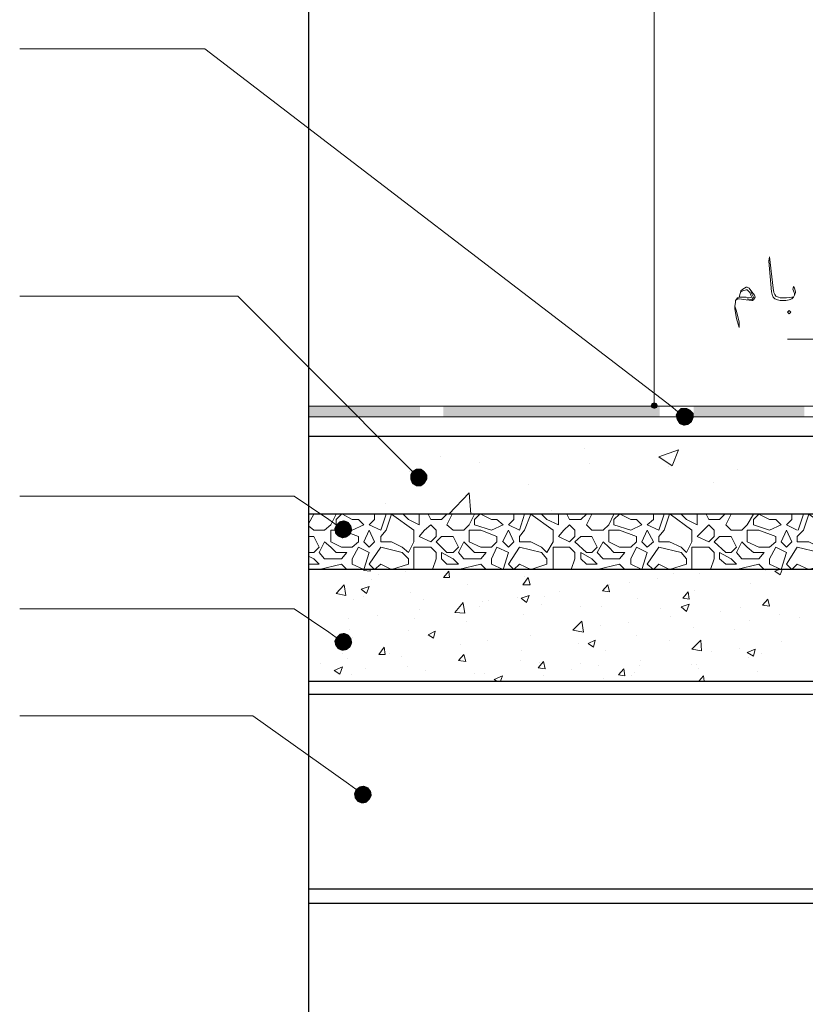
# Model space of a CAD drawing. Header units: metres. Extents: x -18 to 342, y 4 to 63.
# Tile 70 of 173: x 97 to 106, y 40 to 51. Entities that reach past the tile are written whole.
import ezdxf

# ---------------------------------------------------------------- set-up
doc = ezdxf.new("R2010")
doc.units = ezdxf.units.M
doc.header["$MEASUREMENT"] = 0
for name, color, linetype in [('PDF4_beam-A', 7, 'Continuous'), ('PDF4_boresh', 7, 'Continuous'), ('PDF4_dim', 7, 'Continuous'), ('PDF4_hatch-borshi', 7, 'Continuous'), ('PDF4_Isogam', 7, 'Continuous'), ('PDF4_kaff', 7, 'Continuous'), ('PDF4_textt', 7, 'Continuous'), ('PDF4_wall', 7, 'Continuous')]:
    doc.layers.add(name, color=color, linetype=linetype)

msp = doc.modelspace()

# ---------------------------------------------------------------- linework, layer by layer
at = {"layer": 'PDF4_beam-A', "lineweight": 25}
for points in [[(110.983, 43.53), (100.466, 43.53)], [(110.983, 41.43), (100.466, 41.43)], [(110.983, 41.276), (100.466, 41.276)]]:
    msp.add_lwpolyline(points, dxfattribs=at)
at = {"layer": 'PDF4_boresh', "lineweight": 25}
for points in [[(117.58, 46.313), (100.466, 46.313)], [(117.58, 45.475), (100.466, 45.475)]]:
    msp.add_lwpolyline(points, dxfattribs=at)
at = {"layer": 'PDF4_dim', "lineweight": 20}
for points in [[(104.193, 46.679), (104.193, 46.718), (104.193, 58.564), (104.193, 58.603)], [(104.26, 46.641), (104.116, 46.641)], [(104.443, 46.583), (104.376, 46.641)], [(101.583, 45.938), (101.515, 46.005)], [(100.764, 45.36), (100.687, 45.418)], [(100.764, 44.146), (100.687, 44.204)], [(100.976, 42.509), (100.899, 42.567)]]:
    msp.add_lwpolyline(points, dxfattribs=at)
at = {"layer": 'PDF4_dim', "transparency": 33554559}
for points in [[(104.193, 46.641), (104.164, 46.67), (104.154, 46.641)], [(104.154, 46.641), (104.164, 46.621), (104.193, 46.641)], [(104.193, 46.679), (104.193, 46.641), (104.164, 46.67)], [(104.164, 46.621), (104.193, 46.641), (104.193, 46.612)], [(104.222, 46.67), (104.193, 46.679), (104.193, 46.641)], [(104.193, 46.641), (104.231, 46.641), (104.222, 46.67)], [(104.193, 46.612), (104.222, 46.621), (104.193, 46.641)], [(104.222, 46.621), (104.193, 46.641), (104.231, 46.641)], [(104.52, 46.525), (104.482, 46.621), (104.443, 46.583)], [(104.54, 46.621), (104.52, 46.525), (104.482, 46.621)], [(104.578, 46.602), (104.54, 46.621), (104.52, 46.525)], [(104.443, 46.583), (104.424, 46.544), (104.52, 46.525)], [(104.424, 46.544), (104.52, 46.525), (104.434, 46.496)], [(104.52, 46.525), (104.434, 46.496), (104.463, 46.448)], [(104.463, 46.448), (104.511, 46.429), (104.52, 46.525)], [(104.511, 46.429), (104.52, 46.525), (104.559, 46.438)], [(104.52, 46.525), (104.617, 46.564), (104.578, 46.602)], [(104.617, 46.515), (104.52, 46.525), (104.617, 46.564)], [(104.597, 46.467), (104.617, 46.515), (104.52, 46.525)], [(104.52, 46.525), (104.559, 46.438), (104.597, 46.467)], [(101.583, 45.938), (101.564, 45.899), (101.65, 45.87)], [(101.564, 45.899), (101.65, 45.87), (101.564, 45.851)], [(101.65, 45.87), (101.564, 45.851), (101.583, 45.803)], [(101.65, 45.87), (101.631, 45.967), (101.583, 45.938)], [(101.583, 45.803), (101.631, 45.774), (101.65, 45.87)], [(101.679, 45.967), (101.65, 45.87), (101.631, 45.967)], [(101.631, 45.774), (101.65, 45.87), (101.679, 45.774)], [(101.718, 45.938), (101.679, 45.967), (101.65, 45.87)], [(101.65, 45.87), (101.747, 45.899), (101.718, 45.938)], [(101.747, 45.851), (101.65, 45.87), (101.747, 45.899)], [(101.718, 45.803), (101.747, 45.851), (101.65, 45.87)], [(101.65, 45.87), (101.679, 45.774), (101.718, 45.803)], [(100.764, 45.36), (100.745, 45.321), (100.841, 45.312)], [(100.841, 45.312), (100.803, 45.398), (100.764, 45.36)], [(100.851, 45.408), (100.841, 45.312), (100.803, 45.398)], [(100.899, 45.389), (100.851, 45.408), (100.841, 45.312)], [(100.841, 45.312), (100.928, 45.35), (100.899, 45.389)], [(100.938, 45.302), (100.841, 45.312), (100.928, 45.35)], [(100.745, 45.321), (100.841, 45.312), (100.755, 45.263)], [(100.841, 45.312), (100.755, 45.263), (100.783, 45.235)], [(100.783, 45.235), (100.832, 45.215), (100.841, 45.312)], [(100.832, 45.215), (100.841, 45.312), (100.88, 45.225)], [(100.918, 45.254), (100.938, 45.302), (100.841, 45.312)], [(100.841, 45.312), (100.88, 45.225), (100.918, 45.254)], [(100.841, 44.098), (100.803, 44.185), (100.764, 44.146)], [(100.851, 44.194), (100.841, 44.098), (100.803, 44.185)], [(100.899, 44.175), (100.851, 44.194), (100.841, 44.098)], [(100.841, 44.098), (100.928, 44.137), (100.899, 44.175)], [(100.764, 44.146), (100.745, 44.108), (100.841, 44.098)], [(100.745, 44.108), (100.841, 44.098), (100.755, 44.06)], [(100.841, 44.098), (100.755, 44.06), (100.783, 44.021)], [(100.783, 44.021), (100.832, 44.002), (100.841, 44.098)], [(100.832, 44.002), (100.841, 44.098), (100.88, 44.011)], [(100.938, 44.088), (100.841, 44.098), (100.928, 44.137)], [(100.918, 44.04), (100.938, 44.088), (100.841, 44.098)], [(100.841, 44.098), (100.88, 44.011), (100.918, 44.04)], [(100.976, 42.509), (100.957, 42.461), (101.053, 42.451)], [(101.053, 42.451), (101.015, 42.538), (100.976, 42.509)], [(101.063, 42.547), (101.053, 42.451), (101.015, 42.538)], [(101.111, 42.528), (101.063, 42.547), (101.053, 42.451)], [(101.053, 42.451), (101.14, 42.49), (101.111, 42.528)], [(101.149, 42.441), (101.053, 42.451), (101.14, 42.49)], [(100.957, 42.461), (101.053, 42.451), (100.966, 42.413)], [(101.053, 42.451), (100.966, 42.413), (100.995, 42.374)], [(100.995, 42.374), (101.043, 42.355), (101.053, 42.451)], [(101.043, 42.355), (101.053, 42.451), (101.092, 42.364)], [(101.13, 42.403), (101.149, 42.441), (101.053, 42.451)], [(101.053, 42.451), (101.092, 42.364), (101.13, 42.403)]]:
    msp.add_solid(points, dxfattribs=at)
at = {"layer": 'PDF4_hatch-borshi', "lineweight": 18}
for points in [[(103.442, 46.188), (103.442, 46.188)], [(101.891, 46.092), (101.891, 46.092)], [(102.305, 46.034), (102.305, 46.034)], [(103.49, 46.024), (103.49, 46.024)], [(104.347, 45.986), (104.347, 45.986)], [(101.554, 45.938), (101.554, 45.938)], [(105.089, 45.957), (105.089, 45.957)], [(102.835, 45.793), (102.835, 45.793)], [(104.829, 45.812), (104.829, 45.812)], [(101.978, 45.475), (102.199, 45.706), (102.218, 45.475)], [(101.294, 45.591), (101.294, 45.591)], [(100.523, 45.475), (100.466, 45.369)], [(100.466, 45.35), (100.523, 45.302), (100.639, 45.302), (100.706, 45.36), (100.764, 45.475)], [(100.832, 45.475), (100.938, 45.418), (101.005, 45.418), (101.063, 45.36), (100.938, 45.302), (100.764, 45.36), (100.764, 45.418), (100.822, 45.475)], [(101.304, 45.475), (101.246, 45.302), (101.121, 45.36), (101.178, 45.418), (101.178, 45.475)], [(101.487, 45.475), (101.544, 45.418), (101.66, 45.36), (101.66, 45.475)], [(101.756, 45.475), (101.785, 45.418), (101.901, 45.418), (101.958, 45.475)], [(102.016, 45.475), (101.958, 45.36), (102.026, 45.302), (102.141, 45.302), (102.199, 45.36), (102.257, 45.475)], [(102.324, 45.475), (102.44, 45.418), (102.498, 45.418), (102.565, 45.36), (102.44, 45.302), (102.257, 45.36), (102.257, 45.418), (102.315, 45.475)], [(102.796, 45.475), (102.739, 45.302), (102.623, 45.36), (102.681, 45.418), (102.681, 45.475)], [(102.979, 45.475), (103.037, 45.418), (103.162, 45.36), (103.162, 45.475)], [(103.085, 45.514), (103.085, 45.514)], [(103.249, 45.475), (103.278, 45.418), (103.403, 45.418), (103.461, 45.475)], [(103.519, 45.475), (103.461, 45.36), (103.519, 45.302), (103.644, 45.302), (103.702, 45.36), (103.759, 45.475)], [(103.827, 45.475), (103.942, 45.418), (104, 45.418), (104.058, 45.36), (103.942, 45.302), (103.759, 45.36), (103.759, 45.418), (103.817, 45.475)], [(104.299, 45.475), (104.241, 45.302), (104.116, 45.36), (104.183, 45.418), (104.183, 45.475)], [(104.366, 45.475), (104.597, 45.302), (104.597, 45.177), (104.54, 45.061), (104.482, 45.119), (104.357, 45.177), (104.241, 45.177), (104.241, 45.235), (104.299, 45.302), (104.357, 45.475)], [(104.482, 45.475), (104.54, 45.418), (104.655, 45.36), (104.655, 45.475)], [(104.751, 45.475), (104.78, 45.418), (104.896, 45.418), (104.954, 45.475)], [(105.021, 45.475), (104.963, 45.36), (105.021, 45.302), (105.137, 45.302), (105.195, 45.36), (105.262, 45.475)], [(105.734, 45.302), (105.618, 45.36), (105.676, 45.418), (105.676, 45.475)], [(105.801, 45.475), (105.743, 45.302)], [(100.466, 45.235), (100.523, 45.235), (100.581, 45.119), (100.523, 45.061), (100.466, 45.061)], [(102.565, 45.177), (102.623, 45.119), (102.681, 45.177), (102.623, 45.302), (102.556, 45.177)], [(101.612, 44.878), (101.602, 44.878), (101.602, 44.994), (101.602, 45.119), (101.718, 45.119), (101.785, 45.119), (101.843, 45.061), (101.843, 44.994), (101.804, 44.878)], [(103.105, 44.878), (103.105, 44.994), (103.105, 45.119), (103.22, 45.119), (103.278, 45.119), (103.336, 45.061), (103.336, 44.994), (103.297, 44.878)], [(104.607, 44.878), (104.597, 44.878), (104.597, 44.994), (104.597, 45.119), (104.723, 45.119), (104.78, 45.119), (104.838, 45.061), (104.838, 44.994), (104.8, 44.878)], [(100.466, 44.936), (100.581, 44.936), (100.523, 44.994), (100.466, 45.023)], [(100.581, 44.878), (100.822, 44.936), (100.88, 44.878), (100.889, 44.878)], [(102.084, 44.878), (102.324, 44.936), (102.382, 44.878)], [(103.576, 44.878), (103.817, 44.936), (103.875, 44.878), (103.885, 44.878)], [(105.079, 44.878), (105.32, 44.936), (105.378, 44.878)], [(100.581, 44.878), (100.581, 44.878)], [(101.005, 44.878), (101.005, 44.878)], [(101.005, 44.878), (101.005, 44.878)], [(101.13, 44.878), (101.13, 44.859), (101.063, 44.869), (101.063, 44.878)], [(101.217, 44.82), (101.217, 44.82)], [(101.477, 44.878), (101.487, 44.878)], [(101.515, 44.859), (101.515, 44.859)], [(101.968, 44.878), (101.958, 44.878), (101.901, 44.878)], [(101.901, 44.878), (101.901, 44.878)], [(102.084, 44.878), (102.084, 44.878)], [(102.382, 44.878), (102.382, 44.878)], [(102.498, 44.878), (102.507, 44.878)], [(102.498, 44.878), (102.498, 44.878)], [(102.796, 44.801), (102.796, 44.801)], [(102.979, 44.878), (102.979, 44.878)], [(102.979, 44.878), (102.979, 44.878)], [(103.105, 44.878), (103.105, 44.878)], [(103.461, 44.878), (103.403, 44.878)], [(103.403, 44.878), (103.403, 44.878)], [(103.461, 44.878), (103.461, 44.878)], [(103.576, 44.878), (103.576, 44.878)], [(104, 44.878), (104.01, 44.878)], [(104, 44.878), (104, 44.878)], [(104.405, 44.83), (104.405, 44.83)], [(104.482, 44.878), (104.472, 44.878)], [(104.482, 44.878), (104.482, 44.878)], [(104.684, 44.84), (104.684, 44.84)], [(104.963, 44.878), (104.896, 44.878)], [(104.896, 44.878), (104.896, 44.878)], [(104.963, 44.878), (104.963, 44.878)], [(105.079, 44.878), (105.079, 44.878)], [(105.378, 44.878), (105.378, 44.878)], [(105.397, 44.869), (105.397, 44.869)], [(105.57, 44.878), (105.551, 44.82), (105.493, 44.859), (105.541, 44.878)], [(105.503, 44.878), (105.503, 44.878)], [(105.503, 44.878), (105.503, 44.878)], [(101.149, 44.772), (101.149, 44.772)], [(102.18, 44.714), (102.18, 44.714)], [(103.711, 44.714), (103.711, 44.714)], [(103.923, 44.743), (103.923, 44.743)], [(104.231, 44.782), (104.231, 44.782)], [(105.233, 44.724), (105.233, 44.724)], [(101.063, 44.589), (101.063, 44.589)], [(101.564, 44.628), (101.564, 44.628)], [(103.008, 44.589), (103.008, 44.589)], [(103.172, 44.637), (103.172, 44.637)], [(104.626, 44.647), (104.626, 44.647)], [(100.957, 44.551), (100.957, 44.551)], [(101.708, 44.56), (101.708, 44.56)], [(102.132, 44.512), (102.151, 44.406), (102.045, 44.416), (102.132, 44.522)], [(102.344, 44.531), (102.344, 44.531)], [(102.411, 44.541), (102.411, 44.541)], [(102.719, 44.58), (102.719, 44.58)], [(102.979, 44.503), (102.979, 44.503)], [(103.625, 44.483), (103.625, 44.483)], [(104.01, 44.57), (104.01, 44.57)], [(105.426, 44.503), (105.426, 44.503)], [(101.207, 44.387), (101.207, 44.387)], [(101.66, 44.445), (101.66, 44.445)], [(102.315, 44.474), (102.315, 44.474)], [(102.787, 44.397), (102.787, 44.397)], [(103.393, 44.474), (103.393, 44.474)], [(104.26, 44.454), (104.26, 44.454)], [(104.906, 44.426), (104.906, 44.426)], [(105.127, 44.464), (105.127, 44.464)], [(105.541, 44.397), (105.541, 44.397)], [(100.899, 44.348), (100.899, 44.348)], [(101.612, 44.348), (101.612, 44.348)], [(102.17, 44.32), (102.17, 44.32)], [(103.615, 44.271), (103.615, 44.271)], [(103.914, 44.31), (103.914, 44.31)], [(104.366, 44.368), (104.366, 44.368)], [(105.223, 44.329), (105.223, 44.329)], [(105.763, 44.358), (105.763, 44.358)], [(100.909, 44.233), (100.909, 44.233)], [(101.544, 44.223), (101.544, 44.223)], [(102.854, 44.165), (102.854, 44.165)], [(104, 44.165), (104, 44.165)], [(104.617, 44.252), (104.617, 44.252)], [(105.06, 44.233), (105.06, 44.233)], [(100.938, 44.146), (100.938, 44.146)], [(102.103, 44.069), (102.103, 44.069)], [(102.401, 44.108), (102.401, 44.108)], [(103.374, 44.079), (103.374, 44.079)], [(104.357, 44.117), (104.357, 44.117)], [(105.561, 44.098), (105.561, 44.098)], [(100.832, 43.973), (100.832, 43.973)], [(101.342, 43.973), (101.342, 43.973)], [(102.767, 44.002), (102.767, 44.002)], [(103.663, 44.002), (103.663, 44.002)], [(104.809, 43.992), (104.809, 43.992)], [(105.108, 44.031), (105.108, 44.031)], [(105.349, 43.973), (105.349, 43.973)], [(100.591, 43.867), (100.591, 43.867)], [(100.889, 43.915), (100.889, 43.915)], [(101.467, 43.944), (101.467, 43.944)], [(102.113, 43.925), (102.113, 43.925)], [(102.151, 43.915), (102.151, 43.915)], [(102.748, 43.896), (102.748, 43.896)], [(102.96, 43.877), (102.96, 43.877)], [(103.393, 43.867), (103.393, 43.867)], [(104.048, 43.896), (104.048, 43.896)], [(104.597, 43.857), (104.597, 43.857)], [(104.646, 43.857), (104.646, 43.857)], [(105.204, 43.934), (105.204, 43.934)], [(100.928, 43.751), (100.928, 43.751)], [(101.082, 43.809), (101.082, 43.809)], [(101.535, 43.828), (101.535, 43.828)], [(101.727, 43.79), (101.727, 43.79)], [(102.257, 43.761), (102.257, 43.761)], [(102.363, 43.761), (102.363, 43.761)], [(103.297, 43.799), (103.297, 43.799)], [(103.596, 43.838), (103.596, 43.838)], [(103.981, 43.771), (103.981, 43.771)], [(104.029, 43.838), (104.029, 43.838)], [(104.674, 43.809), (104.674, 43.809)], [(105.31, 43.78), (105.31, 43.78)], [(102.498, 43.674), (102.469, 43.694), (102.556, 43.732), (102.536, 43.674)], [(102.536, 43.694), (102.536, 43.694)], [(102.999, 43.732), (102.999, 43.732)], [(103.365, 43.674), (103.365, 43.674)], [(103.644, 43.703), (103.644, 43.703)], [(103.952, 43.732), (103.952, 43.732)], [(104.28, 43.674), (104.28, 43.674)], [(104.674, 43.674), (104.723, 43.732), (104.732, 43.674)]]:
    msp.add_lwpolyline(points, dxfattribs=at)
for points in [[(104.453, 46.169), (104.385, 45.995), (104.241, 46.092)], [(101.246, 45.177), (101.246, 45.235), (101.304, 45.302), (101.361, 45.475), (101.602, 45.302), (101.602, 45.177), (101.544, 45.061), (101.477, 45.119), (101.361, 45.177)], [(102.739, 45.177), (102.739, 45.235), (102.796, 45.302), (102.864, 45.475), (103.105, 45.302), (103.105, 45.177), (103.037, 45.061), (102.979, 45.119), (102.864, 45.177)], [(105.435, 45.302), (105.262, 45.36), (105.262, 45.418), (105.32, 45.475), (105.435, 45.418), (105.503, 45.418), (105.561, 45.36)], [(105.734, 45.177), (105.734, 45.235), (105.801, 45.302), (105.859, 45.475), (106.1, 45.302), (106.1, 45.177), (106.042, 45.061), (105.975, 45.119), (105.859, 45.177)], [(101.785, 45.36), (101.843, 45.302), (101.843, 45.235), (101.785, 45.177), (101.66, 45.235), (101.718, 45.302)], [(103.278, 45.36), (103.336, 45.302), (103.336, 45.235), (103.278, 45.177), (103.162, 45.235), (103.22, 45.302)], [(104.78, 45.36), (104.838, 45.302), (104.838, 45.235), (104.78, 45.177), (104.655, 45.235), (104.723, 45.302)], [(101.005, 45.177), (101.005, 45.235), (100.822, 45.302), (100.706, 45.302), (100.706, 45.177), (100.822, 45.119), (100.938, 45.119)], [(101.121, 45.302), (101.063, 45.177), (101.121, 45.119), (101.178, 45.177)], [(102.084, 45.119), (102.026, 45.061), (101.958, 45.061), (101.843, 45.177), (101.901, 45.235), (102.026, 45.235)], [(102.498, 45.177), (102.498, 45.235), (102.324, 45.302), (102.199, 45.302), (102.199, 45.177), (102.324, 45.119), (102.44, 45.119)], [(103.576, 45.119), (103.519, 45.061), (103.461, 45.061), (103.336, 45.177), (103.403, 45.235), (103.519, 45.235)], [(104, 45.177), (104, 45.235), (103.817, 45.302), (103.702, 45.302), (103.702, 45.177), (103.817, 45.119), (103.942, 45.119)], [(104.116, 45.302), (104.058, 45.177), (104.116, 45.119), (104.183, 45.177)], [(105.079, 45.119), (105.021, 45.061), (104.963, 45.061), (104.838, 45.177), (104.896, 45.235), (105.021, 45.235)], [(105.503, 45.177), (105.503, 45.235), (105.32, 45.302), (105.195, 45.302), (105.195, 45.177), (105.32, 45.119), (105.435, 45.119)], [(105.618, 45.302), (105.561, 45.177), (105.618, 45.119), (105.676, 45.177)], [(100.639, 45.177), (100.581, 45.061), (100.639, 44.994), (100.822, 44.994), (100.88, 45.061), (100.764, 45.061), (100.706, 45.119)], [(101.005, 45.119), (101.121, 45.061), (101.063, 44.878), (100.938, 44.936), (100.938, 44.994)], [(101.544, 44.994), (101.477, 45.061), (101.246, 45.119), (101.121, 44.936), (101.178, 44.878), (101.246, 44.936), (101.361, 44.878), (101.544, 44.936)], [(102.199, 45.119), (102.141, 45.177), (102.084, 45.061), (102.141, 44.994), (102.324, 44.994), (102.382, 45.061), (102.257, 45.061)], [(102.498, 45.119), (102.623, 45.061), (102.565, 44.878), (102.44, 44.936), (102.44, 44.994)], [(103.037, 44.994), (102.979, 45.061), (102.739, 45.119), (102.623, 44.936), (102.681, 44.878), (102.739, 44.936), (102.864, 44.878), (103.037, 44.936)], [(103.702, 45.119), (103.644, 45.177), (103.576, 45.061), (103.644, 44.994), (103.817, 44.994), (103.875, 45.061), (103.759, 45.061)], [(104, 45.119), (104.116, 45.061), (104.058, 44.878), (103.942, 44.936), (103.942, 44.994)], [(104.54, 44.994), (104.482, 45.061), (104.241, 45.119), (104.116, 44.936), (104.183, 44.878), (104.241, 44.936), (104.357, 44.878), (104.54, 44.936)], [(105.195, 45.119), (105.137, 45.177), (105.079, 45.061), (105.137, 44.994), (105.32, 44.994), (105.378, 45.061), (105.262, 45.061)], [(105.503, 45.119), (105.618, 45.061), (105.561, 44.878), (105.435, 44.936), (105.435, 44.994)], [(106.042, 44.994), (105.975, 45.061), (105.734, 45.119), (105.618, 44.936), (105.676, 44.878), (105.734, 44.936), (105.859, 44.878), (106.042, 44.936)], [(101.901, 44.994), (101.958, 44.936), (102.084, 44.936), (102.026, 44.994), (101.901, 45.061)], [(103.403, 44.994), (103.461, 44.936), (103.576, 44.936), (103.519, 44.994), (103.403, 45.061)], [(104.896, 44.994), (104.963, 44.936), (105.079, 44.936), (105.021, 44.994), (104.896, 45.061)], [(101.978, 44.859), (101.987, 44.792), (101.92, 44.792)], [(100.87, 44.599), (100.764, 44.618), (100.851, 44.714)], [(101.121, 44.695), (101.092, 44.618), (101.034, 44.666)], [(102.835, 44.792), (102.854, 44.714), (102.777, 44.714)], [(103.692, 44.714), (103.711, 44.637), (103.634, 44.647)], [(102.845, 44.599), (102.816, 44.522), (102.758, 44.57)], [(104.559, 44.637), (104.568, 44.56), (104.501, 44.57)], [(104.568, 44.503), (104.54, 44.426), (104.482, 44.474)], [(105.416, 44.56), (105.435, 44.483), (105.358, 44.493)], [(103.432, 44.204), (103.316, 44.223), (103.413, 44.32)], [(101.833, 44.214), (101.814, 44.137), (101.756, 44.175)], [(103.557, 44.117), (103.538, 44.04), (103.48, 44.079)], [(104.703, 44.002), (104.597, 44.021), (104.694, 44.117)], [(101.284, 44.04), (101.294, 43.963), (101.226, 43.963)], [(102.141, 43.963), (102.161, 43.886), (102.084, 43.896)], [(105.281, 44.021), (105.262, 43.944), (105.195, 43.982)], [(102.999, 43.886), (103.018, 43.809), (102.941, 43.819)], [(100.832, 43.828), (100.803, 43.751), (100.745, 43.79)], [(103.865, 43.809), (103.875, 43.732), (103.808, 43.742)]]:
    msp.add_lwpolyline(points, close=True, dxfattribs=at)
at = {"layer": 'PDF4_Isogam', "lineweight": 13}
for points in [[(100.466, 46.641), (116.405, 46.641), (117.33, 47.575), (117.33, 50.503)], [(100.466, 46.525), (116.453, 46.525), (117.455, 47.527), (117.455, 50.378), (118.784, 50.378)]]:
    msp.add_lwpolyline(points, dxfattribs=at)
at = {"layer": 'PDF4_Isogam', "transparency": 33554559}
for points in [[(100.466, 46.525), (101.669, 46.525), (100.466, 46.641)], [(101.669, 46.525), (100.466, 46.641), (101.669, 46.641)], [(101.92, 46.525), (103.114, 46.525), (101.92, 46.641)], [(103.114, 46.525), (101.92, 46.641), (103.114, 46.641)], [(103.056, 46.525), (104.251, 46.525), (103.056, 46.641)], [(104.251, 46.525), (103.056, 46.641), (104.251, 46.641)], [(104.617, 46.525), (105.811, 46.525), (104.617, 46.641)], [(105.811, 46.525), (104.617, 46.641), (105.811, 46.641)]]:
    msp.add_solid(points, dxfattribs=at)
at = {"layer": 'PDF4_kaff', "lineweight": 30}
msp.add_lwpolyline([(100.466, 43.674), (118.784, 43.674), (118.784, 44.878), (100.466, 44.878)], dxfattribs=at)
at = {"layer": 'PDF4_textt', "lineweight": 20}
for points in [[(105.705, 47.835), (105.705, 47.854), (105.695, 47.883), (105.686, 47.902), (105.695, 47.931), (105.705, 47.912), (105.715, 47.873), (105.715, 47.864), (105.705, 47.835), (105.695, 47.816), (105.676, 47.796), (105.647, 47.787), (105.609, 47.777), (105.561, 47.777), (105.551, 47.777), (105.522, 47.787), (105.493, 47.796), (105.474, 47.816), (105.464, 47.845), (105.455, 47.873), (105.426, 48.201), (105.435, 48.249), (105.474, 47.912), (105.483, 47.864), (105.493, 47.845), (105.503, 47.825), (105.532, 47.816), (105.551, 47.806), (105.561, 47.806), (105.618, 47.806), (105.676, 47.816), (105.695, 47.816)], [(105.117, 47.854), (105.127, 47.873), (105.146, 47.883), (105.185, 47.893), (105.195, 47.893), (105.223, 47.864), (105.233, 47.835), (105.243, 47.816), (105.223, 47.806), (105.185, 47.816), (105.108, 47.816), (105.089, 47.806), (105.069, 47.777), (105.069, 47.758), (105.06, 47.719), (105.06, 47.69), (105.079, 47.585), (105.108, 47.488), (105.108, 47.498), (105.108, 47.546), (105.079, 47.662), (105.06, 47.719)], [(105.108, 47.816), (105.117, 47.854), (105.127, 47.883), (105.146, 47.902), (105.166, 47.912), (105.185, 47.922), (105.195, 47.922), (105.214, 47.912), (105.243, 47.873), (105.272, 47.835), (105.281, 47.816), (105.262, 47.787), (105.252, 47.777), (105.243, 47.777), (105.185, 47.787), (105.108, 47.796), (105.089, 47.796), (105.069, 47.777)], [(105.233, 47.873), (105.262, 47.816), (105.243, 47.787), (105.195, 47.796)], [(110.492, 47.363), (105.628, 47.363)]]:
    msp.add_lwpolyline(points, dxfattribs=at)
msp.add_lwpolyline([(105.647, 47.633), (105.666, 47.652), (105.647, 47.671), (105.628, 47.652)], close=True, dxfattribs=at)
at = {"layer": 'PDF4_wall', "lineweight": 25}
msp.add_lwpolyline([(100.466, 61.126), (100.466, 55.222), (101.91, 54.586), (99.705, 54.586), (100.466, 54.326), (100.466, 36.287)], dxfattribs=at)
at = {"layer": 'PDF4_wall', "lineweight": 20}
for points in [[(104.376, 46.641), (99.348, 50.493), (97.355, 50.493)], [(101.515, 46.005), (99.705, 47.825), (97.355, 47.825)], [(100.687, 45.418), (100.311, 45.668), (97.355, 45.668)], [(100.687, 44.204), (100.311, 44.454), (97.355, 44.454)], [(100.899, 42.567), (99.868, 43.299), (97.355, 43.299)]]:
    msp.add_lwpolyline(points, dxfattribs=at)

doc.saveas('drawing.dxf')
